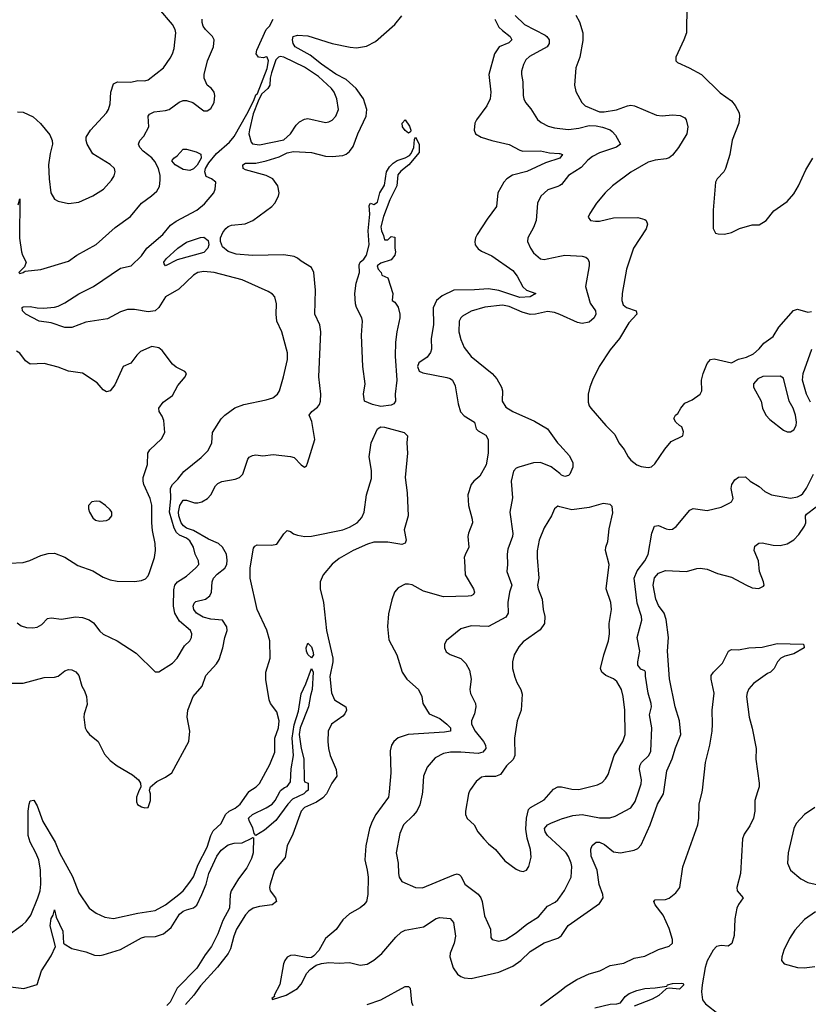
# Model space of a CAD drawing. Header units: inches. Extents: x 1173000 to 1307049, y 522583 to 678455.
# Tile 173 of 256: x 1246889 to 1251433, y 568777 to 574446. Entities that reach past the tile are written whole.
import ezdxf

# ---------------------------------------------------------------- set-up
doc = ezdxf.new("R2010")
doc.units = ezdxf.units.IN
doc.header["$MEASUREMENT"] = 0
for name, color, linetype in [('B2546', 7, 'Continuous'), ('B2547', 7, 'Continuous'), ('B2556', 7, 'Continuous'), ('B2557', 7, 'Continuous')]:
    doc.layers.add(name, color=color, linetype=linetype)

msp = doc.modelspace()

# ---------------------------------------------------------------- linework, layer by layer
at = {"layer": 'B2546', "color": 5}
for points, elevation in [([(1246815.1, 569170), (1246905.4, 569234.6), (1246926.8, 569253.2), (1246953.1, 569290), (1246994.3, 569390), (1247006.4, 569430), (1247010.8, 569470), (1247009, 569550), (1246999.3, 569610), (1246982.7, 569650), (1246948.8, 569710), (1246937.3, 569750), (1246938.5, 569890), (1246943.1, 569930), (1246950, 569948), (1246970, 569952.2), (1246990, 569920.3), (1247022.7, 569830), (1247093.7, 569710), (1247117.7, 569650), (1247193, 569513), (1247230, 569419.6), (1247290, 569331.7), (1247330, 569302.3), (1247379.6, 569279.6), (1247430, 569271.4), (1247570, 569302.8), (1247670, 569316.9), (1247730, 569350.2), (1247806.6, 569410), (1247830, 569430.2), (1247870, 569480.8), (1247890, 569511.8), (1247918.1, 569581.9), (1247970, 569682), (1247989.9, 569750.1), (1248003.1, 569776.9), (1248050, 569818.4), (1248074.8, 569870), (1248096.4, 569890), (1248130, 569907.1), (1248160.2, 569930), (1248208.6, 570000)], 780), ([(1247574.4, 570000), (1247561.6, 569970), (1247562.4, 569942.4), (1247568.6, 569928.6), (1247590, 569914), (1247610, 569908.2), (1247630, 569910.8), (1247643.6, 569950), (1247642, 569990), (1247639, 570000)], 820), ([(1248662.6, 570000), (1248657.5, 569990), (1248634.8, 569965.2), (1248598.5, 569941.5), (1248530.2, 569910), (1248510.8, 569890), (1248463.3, 569756.7), (1248429.2, 569690), (1248417.8, 569622.2), (1248356.4, 569550), (1248332.6, 569470), (1248329.1, 569450), (1248332.7, 569430), (1248363.1, 569390), (1248368.4, 569370), (1248344, 569350), (1248270, 569340.8), (1248233.7, 569330), (1248210, 569313.3), (1248190, 569291.7), (1248138.3, 569210), (1248122.5, 569170), (1248103.3, 569096.7), (1248090.2, 569070), (1248028, 568992), (1247930, 568884.1), (1247892.6, 568830), (1247843.9, 568776.1)], 780), ([(1248538.2, 570000), (1248526, 569990), (1248461.4, 569958.6), (1248433.5, 569930), (1248364.9, 569835.1), (1248300.1, 569779.9), (1248250, 569749.8), (1248240.7, 569760.7), (1248233.1, 569793.1), (1248212.1, 569830), (1248207.8, 569850), (1248230, 569870.2), (1248310, 569907.8), (1248343.5, 569930), (1248361.6, 569950), (1248386.9, 570000)], 760), ([(1249016.8, 570000), (1249014.2, 569970), (1248941.4, 569870), (1248919.4, 569830), (1248904, 569790), (1248883.2, 569690), (1248877.5, 569610), (1248891.9, 569550), (1248896.3, 569510), (1248894.9, 569410), (1248886.5, 569370), (1248871.5, 569350), (1248850, 569331.9), (1248790, 569298.4), (1248750, 569264.4), (1248711.5, 569208.5), (1248650, 569155.6), (1248612.3, 569087.7), (1248584.4, 569055.6), (1248570, 569047.6), (1248550, 569044), (1248470, 569060.4), (1248450, 569059.1), (1248430, 569049.5), (1248415.8, 569030), (1248409.2, 569010.8), (1248388.2, 568891.8), (1248356, 568830), (1248356.9, 568823.1), (1248342, 568810), (1248344.7, 568804.7), (1248424, 568830), (1248490, 568869), (1248510, 568892.7), (1248543.1, 568956.9), (1248562.3, 568977.7), (1248597.8, 569002.2), (1248627.6, 569012.4), (1248670, 569018.6), (1248730, 569013.4), (1248790, 569018.2), (1248850, 569003.5), (1248890, 569008.4), (1248930, 569031.1), (1248974.6, 569070), (1249055.5, 569164.5), (1249087.1, 569192.9), (1249110, 569204.1), (1249216.3, 569223.7), (1249289.1, 569270.9), (1249310, 569276.5), (1249370, 569271), (1249388.6, 569248.6), (1249400.2, 569170), (1249393, 569130), (1249369, 569071), (1249366.6, 569050), (1249387, 568987), (1249411.2, 568951.2), (1249430, 568936.5), (1249450, 568929.3), (1249490, 568925.6), (1249650, 568961.7), (1249730, 568996.3), (1249776.5, 569030), (1249830, 569081.5), (1249910, 569131.5), (1249990, 569158.3), (1250000, 569166.2)], 820), ([(1249208.9, 570000), (1249208.2, 569988.2), (1249194.4, 569925.6), (1249176.5, 569890), (1249156.4, 569863.6), (1249100.3, 569810), (1249078.8, 569761.2), (1249057.3, 569650), (1249070.2, 569590), (1249071.6, 569530), (1249075.6, 569510), (1249090, 569484.9), (1249170, 569450.4), (1249210, 569448.9), (1249390, 569523.6), (1249410, 569528.5), (1249422.9, 569522.9), (1249433, 569513), (1249452.9, 569470), (1249530, 569411.5), (1249545.8, 569390), (1249553, 569370), (1249566.4, 569286.4), (1249600.9, 569210), (1249602.6, 569162.6), (1249611, 569150), (1249650, 569140.3), (1249690, 569150.3), (1249750, 569189.2), (1249810, 569238.9), (1249878.3, 569281.7), (1249930, 569342.8), (1249974.1, 569365.9), (1249990, 569379.5), (1250000, 569394)], 840), ([(1249479.4, 570000), (1249474.6, 569990), (1249457.1, 569890), (1249458, 569870), (1249466.7, 569846.7), (1249507.3, 569810), (1249527.7, 569770), (1249562.4, 569730), (1249590, 569700.4), (1249630, 569668), (1249684.3, 569604.3), (1249750, 569555.8), (1249770, 569544.9), (1249790, 569542.4), (1249809.6, 569550.4), (1249822, 569570), (1249835.6, 569624.4), (1249831.1, 569668.9), (1249813.4, 569733.4), (1249805, 569785), (1249808.9, 569850), (1249821, 569899), (1249832, 569910), (1249910, 569955.3), (1249951, 570000)], 860), ([(1250000, 569684.4), (1249929.4, 569749.4), (1249916.9, 569770), (1249911.8, 569790), (1249929.8, 569810), (1249950, 569820.6), (1250000, 569841)], 840), ([(1246770, 568886.2), (1246912.2, 568867.8), (1246990, 568891.3), (1247015.1, 568970), (1247070, 569056.4), (1247095.6, 569110), (1247064.8, 569230), (1247070, 569271.3), (1247081.2, 569290), (1247090, 569322), (1247099.9, 569279.9), (1247138, 569198), (1247140.5, 569130), (1247144.9, 569124.9), (1247190, 569098.9), (1247270, 569080.2), (1247320.8, 569060.8), (1247350, 569058.1), (1247370, 569061.9), (1247470, 569092.5), (1247590, 569160.1), (1247610, 569165.7), (1247671.7, 569168.3), (1247716.9, 569183.1), (1247760.9, 569219.1), (1247810, 569296.6), (1247830, 569312.7), (1247850, 569321.7), (1247890, 569332), (1247910, 569349.1), (1247939.2, 569410), (1247962.6, 569470), (1247979.6, 569530), (1248024.4, 569630), (1248050, 569665.2), (1248090, 569694.8), (1248124.2, 569704.2), (1248170, 569707), (1248226.8, 569733.2), (1248230, 569738.5), (1248235.6, 569735.6), (1248234.1, 569650), (1248223.8, 569616.2), (1248197.1, 569562.9), (1248150, 569500.3), (1248107.7, 569430), (1248102.4, 569410), (1248098.4, 569330), (1248059.7, 569260.3), (1248030, 569184), (1247993.5, 569110), (1247957.4, 569062.5), (1247910, 568986), (1247795.8, 568870), (1247756.1, 568790), (1247736.6, 568770)], 760), ([(1248890, 568776.6), (1248970, 568803.3), (1249110, 568880.2), (1249130, 568880.3), (1249139.6, 568870), (1249145.9, 568790), (1249154, 568770)], 780), ([(1249889.5, 568770.5), (1250000, 568853.7)], 780)]:
    msp.add_lwpolyline(points, dxfattribs=dict(at, elevation=elevation))
at = {"layer": 'B2547', "color": 5}
for points, elevation in [([(1246876.1, 573916.1), (1246910, 573913.4), (1246967.1, 573887.1), (1247009.2, 573849.2), (1247062.6, 573782.6), (1247076.4, 573750), (1247078.4, 573730), (1247064.2, 573675.8), (1247055.6, 573610), (1247059.6, 573530), (1247068.9, 573450), (1247090, 573413.4), (1247110, 573401.6), (1247170, 573388.2), (1247230, 573396.5), (1247310, 573431.6), (1247371.5, 573470), (1247417.3, 573522.7), (1247432.7, 573547.3), (1247439.2, 573570), (1247436, 573590), (1247410, 573613.5), (1247310, 573674), (1247277.6, 573730), (1247271.8, 573750), (1247272.3, 573770), (1247297, 573810), (1247389.7, 573910), (1247401.1, 573930), (1247410, 573962), (1247413.2, 574030), (1247430, 574076.4), (1247452.2, 574087.8), (1247530, 574087), (1247570, 574096.1), (1247610, 574094), (1247630, 574100.3), (1247718.4, 574170), (1247755.9, 574224.1), (1247769.7, 574250), (1247778.9, 574281.1), (1247788.7, 574370), (1247785.6, 574390), (1247770, 574418), (1247691.3, 574510)], 880), ([(1246874, 570974), (1246897.4, 570957.4), (1246927.4, 570947.4), (1246964.4, 570944.4), (1246990, 570948.9), (1247016.6, 570963.4), (1247050, 570999.3), (1247070, 571002.6), (1247130, 570995.8), (1247210, 571009.1), (1247250, 571004), (1247290, 570990.3), (1247314, 570974), (1247350, 570926), (1247370, 570908.2), (1247450.3, 570870.3), (1247559.6, 570799.6), (1247670, 570691.3), (1247690, 570691.3), (1247770, 570742), (1247795.6, 570770), (1247839.3, 570840.7), (1247869, 570870), (1247879, 570890), (1247881.2, 570910), (1247872.3, 570930), (1247810, 570984.2), (1247782.4, 571030), (1247776.1, 571070), (1247776.4, 571163.6), (1247782.5, 571190), (1247798.3, 571210), (1247850, 571242.8), (1247903.5, 571290), (1247920.5, 571310), (1247918.3, 571330), (1247900.3, 571370), (1247889.8, 571410), (1247870, 571446.6), (1247850, 571461), (1247810, 571478.1), (1247793.3, 571493.3), (1247778.3, 571518.3), (1247753, 571610), (1247760.6, 571690), (1247757.8, 571750), (1247769.4, 571770.6), (1247800, 571800), (1247835, 571845), (1247934.8, 571925.2), (1247974.2, 571965.8), (1247995.9, 572010), (1248000.2, 572070), (1248050, 572147.8), (1248070, 572170.3), (1248127.9, 572212.1), (1248181.2, 572230), (1248310, 572256.9), (1248346.6, 572270), (1248375.1, 572290), (1248385.6, 572310), (1248409.7, 572390), (1248431.1, 572490), (1248432.3, 572527.7), (1248399.1, 572650), (1248371, 572710), (1248366.4, 572750), (1248368.2, 572810), (1248359.6, 572850), (1248346.1, 572866.1), (1248321.1, 572881.1), (1248170, 572948), (1248010, 572991.4), (1247950, 572997.1), (1247916.3, 572990), (1247890, 572976), (1247805.8, 572894.2), (1247729.3, 572850.7), (1247691.3, 572788.7), (1247670, 572769.7), (1247630, 572764.2), (1247550, 572777.2), (1247510, 572777.4), (1247470, 572764.1), (1247395.4, 572724.6), (1247270, 572705.7), (1247190, 572674.4), (1247150, 572673.8), (1247070, 572700.3), (1247001.6, 572710), (1246924, 572750), (1246905.1, 572770), (1246902.7, 572790), (1246910, 572794), (1246950, 572795.3), (1246990, 572786.9), (1247026.1, 572786.1), (1247090, 572791.3), (1247110, 572797), (1247150, 572815.5), (1247230, 572867.3), (1247315.1, 572910), (1247470, 573014.9), (1247531.6, 573030), (1247590, 573087.6), (1247622, 573130), (1247713.7, 573210), (1247757, 573263), (1247790, 573286.7), (1247910, 573350.3), (1247953.3, 573386.7), (1248007.3, 573450), (1248014.5, 573470), (1248019.3, 573510), (1247993.2, 573530), (1247963.4, 573543.4), (1247955.8, 573570), (1247959.9, 573590), (1247978.7, 573621.3), (1248023.5, 573676.5), (1248098.4, 573741.6), (1248125.4, 573774.6), (1248198.4, 573901.6), (1248238.6, 573981.4), (1248250, 574014), (1248258.3, 574021.7), (1248314, 574166), (1248322.7, 574210), (1248315.3, 574230), (1248310, 574233.2), (1248293.2, 574226.8), (1248265.2, 574230), (1248252.3, 574250), (1248255.1, 574270), (1248309.8, 574390), (1248328, 574410), (1248349.4, 574450)], 840), ([(1246880.2, 573379.8), (1246890, 573414.8), (1246888.8, 573188.8), (1246898.9, 573110), (1246904.6, 573090), (1246927, 573050), (1246917.4, 573022.6), (1246884.6, 572990), (1246890, 572985.5), (1246909, 572990), (1246907.3, 572992.7), (1246910, 572991), (1246921.5, 572998.5), (1247010, 573008.7), (1247170, 573055.3), (1247218.4, 573090), (1247330, 573151.6), (1247438.4, 573250), (1247527.1, 573312.9), (1247590, 573390.5), (1247648.5, 573431.5), (1247680.1, 573459.9), (1247694.1, 573485.8), (1247698.5, 573521.5), (1247698.7, 573550), (1247689.2, 573590), (1247668.3, 573630), (1247650, 573651.7), (1247599.8, 573690), (1247581.6, 573710), (1247573.3, 573730), (1247580.4, 573750), (1247603.6, 573776.4), (1247633.3, 573830), (1247629.7, 573890), (1247636.6, 573903.4), (1247664.2, 573915.8), (1247730, 573923.2), (1247749.5, 573930), (1247807.7, 573972.3), (1247830, 573980.9), (1247850, 573981.7), (1247886.8, 573970), (1247950, 573920.7), (1247970, 573920.7), (1247990, 573934.8), (1248009.3, 573970), (1248013.2, 574010), (1248009.3, 574029.3), (1247994, 574050), (1247969.7, 574069.7), (1247952.4, 574110), (1247950.9, 574130), (1247970.7, 574210), (1248005, 574290), (1248009.8, 574330), (1247999.8, 574350), (1247959.3, 574390), (1247945.6, 574410), (1247939.8, 574430), (1247941, 574450)], 860), ([(1247639, 570000), (1247636, 570010), (1247642, 570030), (1247680.1, 570059.9), (1247730, 570084.9), (1247765.1, 570110), (1247863.5, 570290), (1247869.7, 570350), (1247853.8, 570430), (1247856.8, 570470), (1247888.1, 570550), (1247940.4, 570610), (1247961.1, 570670), (1248022.1, 570737.9), (1248037.7, 570762.3), (1248060.2, 570830), (1248070.6, 570889.4), (1248083.7, 570930), (1248082.7, 570950), (1248058, 570990), (1247990, 570994.7), (1247947, 571007), (1247908, 571030), (1247892.2, 571050), (1247888, 571070), (1247893.7, 571086.3), (1247904.2, 571095.8), (1247959.7, 571110), (1247983.9, 571130), (1247994.4, 571150), (1247998.2, 571210), (1248005.6, 571230), (1248026.5, 571253.5), (1248071.1, 571288.9), (1248082.1, 571310), (1248085, 571335), (1248080.2, 571370), (1248058.2, 571410), (1248034.9, 571430), (1247976.1, 571456.1), (1247890, 571505.2), (1247850, 571519.4), (1247832.1, 571532.1), (1247820.2, 571550), (1247805.7, 571590), (1247803.8, 571610), (1247811.4, 571650), (1247830, 571679.2), (1247850, 571679.4), (1247895.2, 571664.8), (1247915.8, 571664.2), (1247938.7, 571670), (1247970.5, 571689.5), (1247989.7, 571710), (1248017, 571763), (1248030, 571776.5), (1248053.3, 571786.7), (1248130, 571800.8), (1248155.1, 571810), (1248174.7, 571830), (1248203, 571917), (1248211.9, 571928.1), (1248230, 571938), (1248250, 571940.3), (1248290, 571935.8), (1248350, 571943.1), (1248450, 571932), (1248470, 571924.9), (1248510, 571883.8), (1248530, 571870.5), (1248541.5, 571878.5), (1248547.2, 571892.8), (1248589.9, 572030), (1248572.6, 572132.6), (1248556.9, 572170), (1248571.5, 572190), (1248605.3, 572214.7), (1248616.1, 572230), (1248622.2, 572250), (1248623.1, 572290), (1248611.7, 572390), (1248624.4, 572650), (1248617.8, 572690), (1248588.6, 572750), (1248593.5, 572890), (1248584.4, 572990), (1248570, 573019.7), (1248510, 573056.5), (1248490, 573073.8), (1248470, 573082.2), (1248410, 573092.1), (1248230, 573088.9), (1248137, 573097), (1248090, 573112.5), (1248058.1, 573138.1), (1248045, 573170), (1248046.2, 573190), (1248059, 573221), (1248076.4, 573243.6), (1248090, 573254.8), (1248110, 573262.5), (1248188.5, 573271.5), (1248233, 573290), (1248341.1, 573370), (1248358.5, 573390), (1248380.4, 573430), (1248384.8, 573450), (1248376.8, 573490), (1248347.4, 573530), (1248309.9, 573549.9), (1248190, 573582.1), (1248176.4, 573590), (1248174.6, 573610), (1248190, 573619.8), (1248250, 573621.1), (1248310, 573632.9), (1248383, 573657), (1248430, 573679), (1248467.1, 573687.1), (1248570, 573682.3), (1248650, 573661), (1248690, 573658.5), (1248750, 573665.4), (1248770, 573672), (1248790, 573687.2), (1248810, 573716.5), (1248838.1, 573790), (1248884.7, 573890), (1248889.2, 573930), (1248869.2, 573990), (1248828.5, 574050), (1248770, 574101.3), (1248710, 574133.6), (1248627.9, 574190), (1248562.7, 574242.7), (1248476.5, 574290), (1248463.7, 574310), (1248460.2, 574330), (1248465.2, 574350), (1248490, 574356.6), (1248550, 574354), (1248690, 574310.1), (1248792.4, 574287.6), (1248830, 574285), (1248886.7, 574293.3), (1248939.5, 574320.5), (1249050, 574419.1), (1249090.9, 574469.1)], 820), ([(1249626.6, 574450), (1249650, 574404), (1249670, 574383.3), (1249714.8, 574350), (1249723.9, 574330), (1249706.3, 574313.7), (1249650.5, 574289.5), (1249624.8, 574250), (1249591.4, 574130), (1249603.7, 574030), (1249599.8, 573990), (1249581.3, 573950), (1249520.2, 573870), (1249511.2, 573850), (1249506.7, 573810), (1249514.4, 573790), (1249547.3, 573770), (1249610, 573750.2), (1249710, 573728), (1249770, 573695.3), (1249788, 573690), (1249890, 573692.2), (1249940.5, 573680.5), (1249996.5, 573676.5), (1250000, 573675.3)], 820), ([(1249744, 574470), (1249798.3, 574418.3), (1249916.5, 574356.5), (1249926, 574350), (1249938.7, 574330), (1249938.7, 574310), (1249928.5, 574290), (1249825.4, 574234.6), (1249805.2, 574214.8), (1249791.1, 574188.9), (1249780.2, 574150), (1249780.7, 574130), (1249788.3, 574088.3), (1249789.2, 574009.2), (1249792.6, 573990), (1249802.6, 573970), (1249833.3, 573933.3), (1249872.6, 573872.6), (1249894.2, 573854.2), (1249933.4, 573833.4), (1249970, 573823.2), (1250000, 573820.1)], 840), ([(1250000, 573649.4), (1249917.8, 573622.2), (1249810, 573572.3), (1249728.9, 573551.1), (1249695.6, 573530), (1249678.9, 573510), (1249643.1, 573450), (1249635.8, 573370), (1249582.2, 573297.8), (1249524.9, 573210), (1249514.3, 573190), (1249510.3, 573170), (1249512.9, 573150), (1249530, 573127.9), (1249550, 573113.8), (1249610, 573086.4), (1249730, 573001.6), (1249755.8, 572970), (1249788.3, 572908.3), (1249808.6, 572888.6), (1249862.8, 572870), (1249830.7, 572850), (1249770, 572847.4), (1249650, 572887), (1249590, 572897.5), (1249510, 572890.9), (1249391, 572890), (1249323, 572857), (1249290, 572829.6), (1249271.7, 572788.3), (1249273.4, 572690), (1249260.3, 572610), (1249262.1, 572550), (1249256.3, 572530), (1249236.5, 572503.5), (1249188.7, 572470), (1249181.5, 572450), (1249190, 572422.3), (1249212.2, 572412.2), (1249350, 572386.4), (1249370, 572380.1), (1249382.7, 572370), (1249397.9, 572337.9), (1249414.4, 572234.4), (1249428.8, 572188.8), (1249450, 572166.2), (1249508.5, 572130), (1249519, 572090), (1249530, 572078.3), (1249573.9, 572053.8), (1249587.9, 572030), (1249587.9, 571950), (1249576.8, 571883.2), (1249540.9, 571819.1), (1249504.9, 571790), (1249490.3, 571769.7), (1249471.5, 571710), (1249473.8, 571650), (1249496.5, 571570), (1249498.2, 571550), (1249475.2, 571490), (1249471.3, 571470), (1249477.6, 571410), (1249455, 571365), (1249450.2, 571350), (1249451, 571331), (1249456.5, 571250), (1249504.4, 571170), (1249509.2, 571150), (1249502.9, 571137.1), (1249490.7, 571129.3), (1249472.2, 571127.8), (1249330, 571123.9), (1249216.3, 571156.3), (1249150, 571191.9), (1249130, 571197.2), (1249110, 571196.4), (1249070, 571175.1), (1249049.2, 571150.8), (1249033.3, 571106.7), (1249013.5, 571026.5), (1249008.2, 570951.8), (1249016.1, 570876.1), (1249062.4, 570790), (1249093.1, 570690), (1249119.5, 570650), (1249187, 570590), (1249205.5, 570550), (1249210.8, 570510), (1249247.4, 570450), (1249310, 570423.2), (1249350, 570391.2), (1249371.1, 570370), (1249371.7, 570350), (1249336.4, 570343.6), (1249127.3, 570330), (1249070, 570311.8), (1249044.2, 570290), (1249031.2, 570268.8), (1249023.7, 570236.3), (1249026.7, 570110), (1249016.8, 570000)], 820), ([(1250000, 573491.7), (1249990, 573486), (1249932.7, 573467.3), (1249892.4, 573430), (1249872.7, 573390), (1249864.7, 573290), (1249849.3, 573250.7), (1249815.8, 573190), (1249814, 573170), (1249832.2, 573130), (1249850, 573103.8), (1249890.3, 573070.3), (1249910, 573066.3), (1249928.9, 573068.9), (1250000, 573084.4)], 840), ([(1250000, 572748.4), (1249970, 572761.4), (1249930, 572766.6), (1249860.7, 572750), (1249830, 572749.3), (1249783.2, 572763.2), (1249710, 572795.3), (1249670, 572802.9), (1249569.6, 572790.4), (1249490, 572767.9), (1249440.3, 572739.7), (1249429.7, 572730.3), (1249421.5, 572710), (1249419.5, 572650), (1249430, 572605.3), (1249450, 572559.6), (1249490, 572507.3), (1249610.2, 572410.2), (1249637.8, 572377.8), (1249665.2, 572330), (1249670.5, 572309.5), (1249668.6, 572250), (1249690, 572214.9), (1249730.4, 572190), (1249854.4, 572134.4), (1249930.6, 572090), (1249987.3, 572010), (1250000, 571996.3)], 840), ([(1246830, 571317.2), (1246910, 571320.8), (1246947.9, 571332.1), (1247010, 571361.1), (1247053.7, 571373.7), (1247090, 571375.5), (1247150, 571351.6), (1247224, 571304), (1247310, 571274), (1247370, 571237), (1247410, 571222), (1247450, 571214.3), (1247550, 571212.1), (1247590, 571217.1), (1247613.1, 571226.9), (1247630, 571244.6), (1247637.3, 571262.7), (1247665.7, 571350), (1247670.7, 571390), (1247669.9, 571430), (1247654.1, 571505.9), (1247649.8, 571550), (1247651.2, 571651.2), (1247641.5, 571690), (1247604.4, 571770), (1247600.3, 571790), (1247601.2, 571810), (1247625.8, 571885.8), (1247627.8, 571950), (1247638, 571970), (1247706.5, 572033.5), (1247724.4, 572070), (1247719.2, 572139.2), (1247710, 572162.7), (1247691.8, 572190), (1247691.6, 572210), (1247715.5, 572244.5), (1247770, 572282), (1247799.8, 572340.3), (1247842, 572390), (1247849.2, 572410), (1247840.9, 572420.9), (1247790, 572446), (1247770, 572463.5), (1247710, 572542), (1247690, 572558), (1247650, 572564.5), (1247584.9, 572535.1), (1247564.4, 572515.6), (1247530, 572469.3), (1247484.9, 572450), (1247436.7, 572343.3), (1247410.3, 572309.7), (1247390, 572303.7), (1247370, 572316), (1247335.1, 572355), (1247250.7, 572410.7), (1247170, 572422), (1247110, 572446), (1247030, 572467.1), (1246950, 572462.4), (1246921.8, 572481.8), (1246890, 572527), (1246870, 572538.7)], 860), ([(1248208.6, 570000), (1248210, 570002), (1248250.9, 570030), (1248270, 570049.1), (1248330, 570158.7), (1248359.8, 570230), (1248358.7, 570310), (1248379.2, 570370), (1248384.1, 570410), (1248370, 570462), (1248334.4, 570510), (1248325.5, 570530), (1248307.3, 570647.3), (1248307.9, 570690), (1248331.2, 570770), (1248329.5, 570870.5), (1248312, 570932), (1248257.1, 571050), (1248217.6, 571230), (1248216.8, 571290), (1248236.4, 571403.6), (1248244.4, 571415.6), (1248257, 571423), (1248339.1, 571420.9), (1248370, 571427.3), (1248410, 571485.8), (1248430, 571505), (1248450, 571499.7), (1248466.9, 571486.8), (1248490, 571477.7), (1248531.6, 571471.6), (1248570, 571472), (1248750, 571509.4), (1248790, 571524.1), (1248833.1, 571550), (1248859.3, 571580.7), (1248873.5, 571610), (1248887.2, 571710), (1248915.8, 571804.2), (1248916.6, 571850), (1248902.1, 571930), (1248914.8, 572010), (1248949.6, 572090.4), (1248970, 572102), (1248990, 572100.3), (1249104.2, 572070), (1249122.4, 572050), (1249119.5, 572010), (1249123, 571950), (1249110.5, 571810), (1249122.2, 571722.2), (1249126.8, 571590), (1249104.2, 571510), (1249116, 571450), (1249110, 571432), (1249090, 571424.9), (1249010, 571438.1), (1248930, 571437.6), (1248892.9, 571427.1), (1248810.2, 571390), (1248730, 571344.5), (1248688.8, 571311.2), (1248638, 571250), (1248619.8, 571210), (1248621, 571170), (1248639.3, 571090), (1248656.9, 570930), (1248692.5, 570770), (1248692.7, 570750), (1248675.7, 570664.3), (1248685, 570570), (1248703, 570530), (1248768.6, 570490), (1248771.5, 570471.5), (1248762.9, 570450), (1248750, 570436.4), (1248684.7, 570390), (1248666.8, 570350), (1248663.8, 570290), (1248668, 570250), (1248678.4, 570210), (1248713, 570130), (1248716.3, 570090), (1248687.8, 570050), (1248662.6, 570000)], 780), ([(1250000, 571832.7), (1249951.4, 571871.4), (1249890, 571897.3), (1249850, 571895.1), (1249764.9, 571870), (1249750, 571864.2), (1249733.6, 571846.3), (1249720.8, 571790), (1249727.3, 571692.7), (1249713.7, 571610), (1249730, 571488), (1249728.6, 571470), (1249702.2, 571397.8), (1249698.1, 571370), (1249699.4, 571310), (1249695, 571270), (1249724.6, 571190), (1249710.4, 571149.6), (1249702, 571090), (1249703.9, 571030), (1249690, 571006.5), (1249590, 570953.2), (1249490, 570956.9), (1249430, 570939.6), (1249347.6, 570872.4), (1249335.8, 570850), (1249335.8, 570830), (1249346.8, 570806.8), (1249370, 570792.2), (1249430, 570768.7), (1249459.4, 570739.4), (1249480.7, 570700.7), (1249489.3, 570650), (1249482.2, 570590), (1249487.1, 570567.1), (1249514.7, 570510), (1249516.9, 570490), (1249509.1, 570450), (1249492.6, 570410), (1249491.3, 570390), (1249512.4, 570350), (1249560.9, 570290), (1249572.7, 570270), (1249574.2, 570250), (1249556.9, 570230), (1249530, 570221.4), (1249430, 570229.9), (1249371.8, 570228.2), (1249330, 570221.4), (1249282.9, 570197.1), (1249237, 570143), (1249215, 570090), (1249208.9, 570000)], 840), ([(1250000, 571642), (1249990, 571644.5), (1249970.4, 571629.6), (1249952.2, 571590), (1249910, 571520.9), (1249881.8, 571450), (1249871.3, 571388.7), (1249870.2, 571350), (1249880.2, 571230), (1249872.5, 571190), (1249875.7, 571170), (1249899.1, 571110), (1249904.3, 571050), (1249913.9, 571010), (1249912, 570970), (1249886.8, 570933.2), (1249790, 570863.5), (1249764.2, 570835.8), (1249738, 570790), (1249728.8, 570750), (1249728.9, 570710), (1249741.8, 570661.8), (1249753.4, 570630), (1249776.9, 570590), (1249783.4, 570563.4), (1249779.1, 570470), (1249756.1, 570410), (1249740.2, 570310), (1249741.2, 570210), (1249732.4, 570187.6), (1249693.4, 570150), (1249658.8, 570101.2), (1249630.2, 570089.8), (1249570.3, 570089.7), (1249550, 570085.1), (1249519.7, 570060.3), (1249486.1, 570013.9), (1249479.4, 570000)], 860), ([(1248386.9, 570000), (1248391.3, 570008.7), (1248413.8, 570026.2), (1248430, 570030.8), (1248450, 570058), (1248452.5, 570132.5), (1248466.4, 570210), (1248458.3, 570310), (1248470, 570387.3), (1248495.7, 570464.3), (1248510, 570564.9), (1248538, 570622), (1248570, 570710.7), (1248580.4, 570690), (1248575, 570590), (1248564, 570556), (1248552.8, 570490), (1248505.3, 570370), (1248499.1, 570330), (1248510.3, 570250), (1248526.5, 570190), (1248528.1, 570068.1), (1248530, 570058), (1248550.7, 570050.7), (1248550.4, 570010), (1248538.2, 570000)], 760), ([(1246833.3, 570626.7), (1246910, 570627.2), (1247030, 570659), (1247090, 570661.5), (1247110, 570667.4), (1247150, 570698.3), (1247170, 570705.5), (1247190, 570702.3), (1247211.8, 570691.8), (1247230.3, 570670), (1247247.9, 570610), (1247262.8, 570582.8), (1247273, 570550), (1247277.2, 570502.8), (1247260.4, 570450), (1247258.4, 570430), (1247267.2, 570370), (1247275.3, 570350), (1247290.4, 570330), (1247342, 570290), (1247378.5, 570218.5), (1247410, 570181.7), (1247450, 570150.3), (1247538.6, 570098.6), (1247573.4, 570070), (1247584.9, 570050), (1247587.3, 570030), (1247574.4, 570000)], 820), ([(1249951, 570000), (1249964.9, 570015.1), (1249990, 570029.1), (1250000, 570029.7)], 860)]:
    msp.add_lwpolyline(points, dxfattribs=dict(at, elevation=elevation))
for points, elevation in [([(1248390, 574234.3), (1248380.7, 574230), (1248365.1, 574214.9), (1248339.5, 574140.5), (1248332.2, 574110), (1248330, 574069), (1248319.1, 574050), (1248281.7, 574018.3), (1248262.8, 573977.2), (1248234.9, 573905.1), (1248212.5, 573812.5), (1248208.6, 573788.6), (1248222, 573742), (1248230.9, 573730.9), (1248270, 573726), (1248410, 573755.5), (1248450, 573788.5), (1248481.2, 573838.8), (1248500.8, 573859.2), (1248530, 573874.6), (1248550, 573877.4), (1248650, 573854.4), (1248670, 573857.6), (1248690, 573868.5), (1248710, 573890.4), (1248725.3, 573930), (1248717.1, 573990), (1248701.5, 574030), (1248686, 574050), (1248610, 574120.2), (1248530, 574173.9), (1248410, 574231.4)], 840), ([(1249130, 573793.6), (1249110, 573807.9), (1249095.3, 573830), (1249093.3, 573850), (1249110, 573870.7), (1249133.9, 573833.9), (1249142.6, 573810), (1249139.9, 573800.1)], 780), ([(1248990, 573178), (1249010, 573178), (1249030, 573198), (1249050, 573194), (1249050.5, 573130), (1249054.9, 573110), (1249050.4, 573090), (1249030, 573062.9), (1248970, 573044.2), (1248949.2, 573030), (1248953.4, 573010), (1248970.7, 572990), (1248974.8, 572974.8), (1249010, 572959.5), (1249039.1, 572870), (1249034.8, 572830), (1249050, 572819.1), (1249070, 572792), (1249078.4, 572750), (1249078.4, 572730), (1249061.4, 572650), (1249054, 572590), (1249052.1, 572510), (1249062.7, 572370), (1249051.8, 572290), (1249053.9, 572250), (1249044.8, 572235.2), (1249030, 572227.6), (1248970, 572218.4), (1248921.4, 572230), (1248874.9, 572250), (1248870.5, 572290), (1248879.9, 572350), (1248866.6, 572450), (1248859.2, 572630), (1248864.8, 572710), (1248860.7, 572730), (1248830, 572788.7), (1248823.7, 572810), (1248819.2, 572870), (1248827.7, 572930), (1248847.1, 572990), (1248844.2, 573035.8), (1248849.8, 573050.2), (1248872.1, 573067.9), (1248887.7, 573090), (1248903.1, 573150), (1248895.8, 573230), (1248906.7, 573326.7), (1248903, 573377), (1248910, 573390.4), (1248930, 573383), (1248950, 573396.3), (1248964, 573450), (1248990, 573493.4), (1249003.1, 573570), (1249019.9, 573600.1), (1249039.8, 573620.2), (1249064.3, 573635.7), (1249110, 573650.2), (1249135.8, 573664.2), (1249144.4, 573675.6), (1249159.8, 573710), (1249163.6, 573756.4), (1249169.4, 573770.6), (1249191.3, 573730), (1249190, 573680.9), (1249131.1, 573610), (1249085.3, 573574.7), (1249067.7, 573552.3), (1249062.5, 573490), (1249021.1, 573410), (1248985.9, 573314.1), (1248970, 573254), (1248972.7, 573230), (1248984.7, 573204.7)], 780), ([(1247870, 573578.7), (1247830, 573583.9), (1247784.8, 573610), (1247766.3, 573633.7), (1247776.2, 573650), (1247796.6, 573663.4), (1247830, 573700.7), (1247850, 573701.9), (1247906.5, 573686.5), (1247932.3, 573672.3), (1247934.6, 573650), (1247911.1, 573608.9), (1247890, 573588.4)], 840), ([(1247730, 573029.8), (1247721, 573041), (1247720.4, 573050), (1247732.4, 573070), (1247799.3, 573130), (1247850, 573165.1), (1247930, 573192.2), (1247950, 573194.2), (1247974.9, 573174.9), (1247978.9, 573150), (1247972.9, 573130), (1247950, 573106.3), (1247796.7, 573063.3)], 820), ([(1247330, 571675.1), (1247304.7, 571670), (1247286, 571650), (1247284.7, 571630), (1247291, 571610), (1247310, 571578), (1247325.8, 571565.8), (1247350, 571559.1), (1247390, 571563), (1247404, 571570), (1247419.3, 571590), (1247419.3, 571610), (1247410, 571624), (1247384, 571650), (1247350, 571672)], 880), ([(1248570, 570772), (1248550, 570791.8), (1248540.9, 570810), (1248539.1, 570830), (1248550, 570856), (1248570, 570835.5), (1248578.2, 570810), (1248581.1, 570790)], 760)]:
    msp.add_lwpolyline(points, close=True, dxfattribs=dict(at, elevation=elevation))
at = {"layer": 'B2556', "color": 5}
for points, elevation in [([(1250000, 569841), (1250010, 569845.1), (1250075.7, 569864.3), (1250130.1, 569870.1), (1250230, 569851.3), (1250288.3, 569851.7), (1250319.3, 569860.7), (1250410, 569908.5), (1250435.3, 569944.7), (1250454.1, 570000)], 840), ([(1250000, 569166.2), (1250010, 569174), (1250049.4, 569230.6), (1250230, 569358.5), (1250249.8, 569390), (1250248.4, 569410), (1250227.3, 569467.3), (1250215.8, 569550), (1250182, 569630), (1250179.2, 569670), (1250187.6, 569692.4), (1250209.9, 569710.1), (1250230, 569710.8), (1250258.4, 569698.4), (1250310, 569654.3), (1250350, 569648.7), (1250430, 569665), (1250450, 569674.2), (1250470, 569696.1), (1250522, 569810), (1250564.4, 569930), (1250598.6, 569990), (1250600.1, 570000)], 820), ([(1250000, 568853.7), (1250037.8, 568882.2), (1250099.4, 568920.7), (1250170, 568952.4), (1250231.5, 568970), (1250290, 569000.6), (1250370, 569014.5), (1250430, 569042.5), (1250490, 569053.7), (1250570, 569093.1), (1250630, 569113), (1250649.4, 569130), (1250649.6, 569150), (1250630, 569214.5), (1250597, 569290), (1250550.9, 569350), (1250543.1, 569370), (1250550, 569378.5), (1250610, 569380.7), (1250630, 569388.4), (1250670, 569419.4), (1250692.5, 569450), (1250710.5, 569569.5), (1250795.5, 569810), (1250801.9, 569850), (1250804.2, 569930), (1250820.1, 570000)], 780), ([(1251140.2, 570000), (1251125.1, 569950), (1251124.7, 569890), (1251116, 569850), (1251095.6, 569804.4), (1251063.2, 569756.8), (1251054.1, 569730), (1251042.1, 569530), (1251019.8, 569450), (1251021.8, 569430), (1251058, 569390), (1251030, 569352.1), (1251021.4, 569330), (1251009.6, 569269.6), (1251005.8, 569174.2), (1250992.6, 569127.4), (1250970, 569112.1), (1250930, 569115), (1250904.2, 569110), (1250884.4, 569090), (1250850, 569027.2), (1250838.2, 568990), (1250820.3, 568890), (1250817.7, 568850), (1250822.9, 568802.9), (1250839.7, 568779.7), (1250919.5, 568719.5)], 780), ([(1251469.6, 569910.4), (1251409.6, 569870.4), (1251361.6, 569818.4), (1251348.7, 569790), (1251317.3, 569650), (1251311.8, 569590), (1251330, 569548.9), (1251390, 569499.1), (1251430, 569478.9), (1251490, 569465.2)], 820), ([(1250000, 569394), (1250026.9, 569433.1), (1250066.4, 569510), (1250069.8, 569570), (1250066, 569590), (1250051.5, 569628.5), (1250037.4, 569650), (1250000, 569684.4)], 840), ([(1251474.3, 569310), (1251410, 569265.6), (1251355.6, 569204.4), (1251323.2, 569156.8), (1251291.5, 569090), (1251279.8, 569050), (1251278.6, 569030), (1251293.4, 569010), (1251369.3, 568989.3), (1251408, 568988), (1251470, 568995)], 820), ([(1250203, 568757), (1250290, 568778.7), (1250330, 568780.3), (1250350, 568786.3), (1250378, 568822), (1250401.1, 568838.9), (1250444, 568856), (1250490, 568868.1), (1250550, 568871.6), (1250618, 568882), (1250622, 568890), (1250650, 568896.9), (1250699.3, 568899.3), (1250710, 568898), (1250715.3, 568890), (1250690, 568865.4), (1250630.3, 568869.7), (1250613.5, 568866.5), (1250572, 568828), (1250533.3, 568806.7), (1250430, 568766.9)], 760)]:
    msp.add_lwpolyline(points, dxfattribs=dict(at, elevation=elevation))
at = {"layer": 'B2557', "color": 5}
for points, elevation in [([(1250733.4, 574530), (1250730.2, 574370), (1250716.2, 574330), (1250668.4, 574230), (1250669.3, 574209.3), (1250679.7, 574199.7), (1250746.7, 574170), (1250818, 574130), (1250924.8, 574024.8), (1250990, 573979.1), (1251011.7, 573951.7), (1251033.4, 573910), (1251036, 573890), (1251031.8, 573850), (1250993, 573753), (1250979.5, 573670), (1250955.8, 573590), (1250946.4, 573570), (1250908.2, 573530), (1250897.1, 573510), (1250884, 573350), (1250883.6, 573243.6), (1250898, 573218), (1250912.7, 573212.7), (1250950, 573212), (1250990, 573222), (1251036.5, 573243.5), (1251110, 573266), (1251150, 573264.7), (1251190, 573290.7), (1251234.7, 573345.3), (1251310, 573399.5), (1251350, 573443.8), (1251376.4, 573490), (1251417.8, 573582.2), (1251459.5, 573650)], 880), ([(1250092.2, 574472.2), (1250114.7, 574434.7), (1250132.7, 574370), (1250133.7, 574326.3), (1250115.5, 574230), (1250093.7, 574170), (1250085.5, 574070), (1250093.2, 574033.2), (1250126.8, 573970), (1250147.3, 573950), (1250230, 573915.8), (1250255.5, 573915.5), (1250326.6, 573926.6), (1250390, 573950.7), (1250410, 573953.5), (1250430.5, 573950), (1250557.2, 573897.2), (1250590, 573893.7), (1250650, 573898.8), (1250694.9, 573894.9), (1250720.4, 573880.4), (1250728, 573870), (1250739.3, 573830), (1250733.1, 573790), (1250684.4, 573710), (1250650, 573666.6), (1250630, 573651.1), (1250614.3, 573645.7), (1250550, 573637.1), (1250510, 573626.4), (1250410, 573568.3), (1250304.9, 573490), (1250262, 573450), (1250212, 573390), (1250173, 573330), (1250164.9, 573310), (1250178, 573290), (1250205.7, 573285.7), (1250230, 573286.5), (1250310, 573306), (1250450, 573306.7), (1250490, 573296.5), (1250497.6, 573290), (1250505.7, 573270), (1250497.7, 573242.3), (1250425.2, 573130), (1250384.6, 573010), (1250360.8, 572870), (1250358.7, 572830), (1250365.1, 572805.1), (1250386, 572790), (1250441, 572770), (1250444.9, 572750), (1250398.4, 572701.6), (1250345.5, 572610), (1250290, 572544.7), (1250227.1, 572450), (1250188.5, 572371.5), (1250174, 572330), (1250165.1, 572290), (1250164.4, 572244.4), (1250170, 572223), (1250179.5, 572210), (1250265.5, 572110), (1250317.5, 572057.5), (1250341.3, 572010), (1250372.1, 571972.1), (1250394, 571930), (1250410.4, 571910), (1250444.1, 571884.1), (1250470, 571873.8), (1250510, 571868), (1250530, 571872), (1250548, 571890), (1250605.6, 571974.4), (1250642.5, 572017.5), (1250709.2, 572050), (1250713.6, 572073.6), (1250703.1, 572103.1), (1250690, 572109), (1250669, 572130), (1250658, 572150), (1250668, 572170), (1250680.4, 572179.6), (1250698, 572210), (1250722, 572238), (1250763.1, 572256.9), (1250810, 572291), (1250818.4, 572310), (1250818, 572370), (1250826.3, 572410), (1250850, 572466), (1250869.6, 572490.4), (1250890, 572493.4), (1250990, 572471), (1251030, 572491), (1251076, 572504), (1251116.5, 572523.5), (1251150, 572550.8), (1251176, 572584), (1251230, 572622.6), (1251263, 572677), (1251347.1, 572772.9), (1251370, 572779), (1251430, 572762.6), (1251450, 572767)], 860), ([(1250000, 573820.1), (1250050, 573815), (1250110, 573820.9), (1250170, 573836.6), (1250210, 573835), (1250247, 573827), (1250290, 573812.9), (1250303.2, 573803.2), (1250322.4, 573782.4), (1250350.8, 573730), (1250327.3, 573712.7), (1250230, 573679.5), (1250190, 573658.7), (1250162.9, 573637.1), (1250124.5, 573595.5), (1250050.2, 573549.9), (1250010, 573497.4), (1250000, 573491.7)], 840), ([(1250000, 573675.3), (1250015.8, 573670), (1250001.7, 573650), (1250000, 573649.4)], 820), ([(1250000, 573084.4), (1250030, 573091), (1250130, 573085.2), (1250150, 573079.1), (1250161.7, 573070), (1250169.1, 573050), (1250170.2, 573029.8), (1250148.9, 572910), (1250175.2, 572815.2), (1250205.8, 572770), (1250209.2, 572750), (1250198.8, 572730), (1250170, 572704.9), (1250130, 572696.8), (1250103.6, 572703.6), (1250000, 572748.4)], 840), ([(1251445, 572245), (1251423, 572290), (1251398.1, 572370), (1251402.6, 572410), (1251452.8, 572550)], 840), ([(1250000, 571996.3), (1250056, 571936), (1250075.5, 571895.5), (1250076.8, 571870), (1250058.3, 571830), (1250050, 571821.4), (1250030, 571816.5), (1250010, 571824.7), (1250000, 571832.7)], 840), ([(1250454.1, 570000), (1250470, 570046.8), (1250471.6, 570070), (1250460.6, 570130), (1250461.5, 570150), (1250470.9, 570170), (1250512.8, 570210), (1250524.6, 570235.4), (1250531.2, 570370), (1250516.8, 570443.2), (1250528.5, 570490), (1250527.4, 570510), (1250509.3, 570569.3), (1250494, 570666), (1250494.5, 570690), (1250490, 570697.2), (1250466.8, 570706.8), (1250449.7, 570730), (1250449.7, 570750), (1250462.7, 570810), (1250447, 570890), (1250473.1, 570990), (1250470.8, 571010), (1250446.4, 571086.4), (1250428.7, 571230), (1250446.8, 571273.3), (1250489.8, 571330), (1250510, 571368), (1250531, 571490), (1250545.7, 571530), (1250570, 571534.3), (1250614.4, 571514.4), (1250630, 571510.6), (1250650, 571513.4), (1250670.8, 571529.2), (1250750, 571623.1), (1250770, 571632.9), (1250850, 571621), (1250930, 571639.5), (1250977.1, 571662.9), (1250989.2, 571670), (1250999.3, 571690), (1250987.5, 571747.5), (1250992.7, 571770), (1251010, 571798), (1251030, 571812), (1251070, 571814), (1251098, 571790), (1251150, 571758), (1251181.6, 571730), (1251220.7, 571710), (1251330, 571692.4), (1251370, 571698.3), (1251390, 571708.1), (1251400.8, 571719.2), (1251422.4, 571750), (1251461.9, 571830)], 840), ([(1250000, 570029.7), (1250010, 570030.3), (1250070, 570016.6), (1250110, 570014.2), (1250218.8, 570041.2), (1250245.2, 570054.8), (1250264.1, 570075.9), (1250278.7, 570101.3), (1250313.5, 570210), (1250364.6, 570290), (1250377.3, 570330), (1250375.2, 570470), (1250366.6, 570550), (1250355.6, 570590), (1250330, 570635.5), (1250310, 570650.7), (1250265.7, 570670), (1250243.5, 570690), (1250235.3, 570710), (1250254.1, 570790), (1250282.1, 570870), (1250287.6, 570910), (1250286, 570970), (1250299.2, 571050), (1250295.6, 571090), (1250268, 571170), (1250284.7, 571310), (1250263.5, 571390), (1250265.6, 571410), (1250277.4, 571442.6), (1250285.2, 571514.8), (1250306.8, 571606.8), (1250302.7, 571642.7), (1250290, 571656), (1250250, 571660.9), (1250170, 571636.9), (1250070, 571624.7), (1250000, 571642)], 860), ([(1250600.1, 570000), (1250617.9, 570122.1), (1250647.3, 570190), (1250666.9, 570253.1), (1250698.2, 570330), (1250689.8, 570410), (1250666.2, 570490), (1250632, 570652), (1250620.6, 570810), (1250626.5, 570890), (1250613.5, 570993.5), (1250601.4, 571030), (1250570, 571073.7), (1250553.7, 571110), (1250537.9, 571190), (1250546.7, 571233.3), (1250570, 571260.2), (1250610, 571275.5), (1250730, 571268.5), (1250790, 571286.7), (1250810, 571288.5), (1250850, 571282.4), (1250910, 571257.3), (1250990, 571237), (1251071.6, 571191.6), (1251110, 571175.3), (1251147.9, 571172.1), (1251175.1, 571184.9), (1251178, 571190), (1251174, 571210), (1251150.8, 571270), (1251145.8, 571330), (1251119.8, 571390), (1251124, 571416), (1251147.8, 571432.2), (1251166.3, 571433.7), (1251230, 571420.6), (1251270, 571419.8), (1251310, 571428.7), (1251350, 571451.7), (1251378.5, 571481.5), (1251409.9, 571530), (1251417.4, 571550), (1251415.4, 571590), (1251421.3, 571598.7), (1251478, 571642)], 820), ([(1250820.1, 570000), (1250822.4, 570010), (1250840.5, 570170), (1250865.2, 570270), (1250877.9, 570350), (1250881.2, 570390), (1250877.7, 570470), (1250889.5, 570569.5), (1250872, 570650), (1250872.8, 570670), (1250885.6, 570690), (1250938, 570742), (1250972.7, 570810), (1250990, 570819.5), (1251030, 570817.6), (1251090.7, 570829.3), (1251167, 570833), (1251254, 570854), (1251402, 570850), (1251407.1, 570847.1), (1251408.2, 570830), (1251350, 570795.9), (1251297.8, 570782.2), (1251274.4, 570770), (1251254.4, 570750), (1251236.3, 570710), (1251215.5, 570690), (1251197.4, 570682.6), (1251116.4, 570623.6), (1251090, 570593.8), (1251079.5, 570570), (1251077, 570550), (1251091.9, 570430), (1251110, 570367.7), (1251131.5, 570250), (1251129.3, 570189.3), (1251150.2, 570050), (1251149.2, 570030), (1251140.2, 570000)], 780)]:
    msp.add_lwpolyline(points, dxfattribs=dict(at, elevation=elevation))
at = {"layer": 'B2557', "color": 5, "elevation": 860}
msp.add_lwpolyline([(1251270, 572394), (1251170, 572392.7), (1251141.4, 572378.6), (1251116, 572350), (1251117.3, 572330), (1251160.5, 572250), (1251168.5, 572210), (1251187, 572170), (1251210, 572145.3), (1251290, 572082.4), (1251310, 572074.4), (1251330, 572073), (1251350, 572084.9), (1251362, 572110), (1251364.4, 572130), (1251358.2, 572170), (1251344.5, 572210), (1251321.8, 572250), (1251290, 572382.9)], close=True, dxfattribs=at)

doc.saveas('drawing.dxf')
